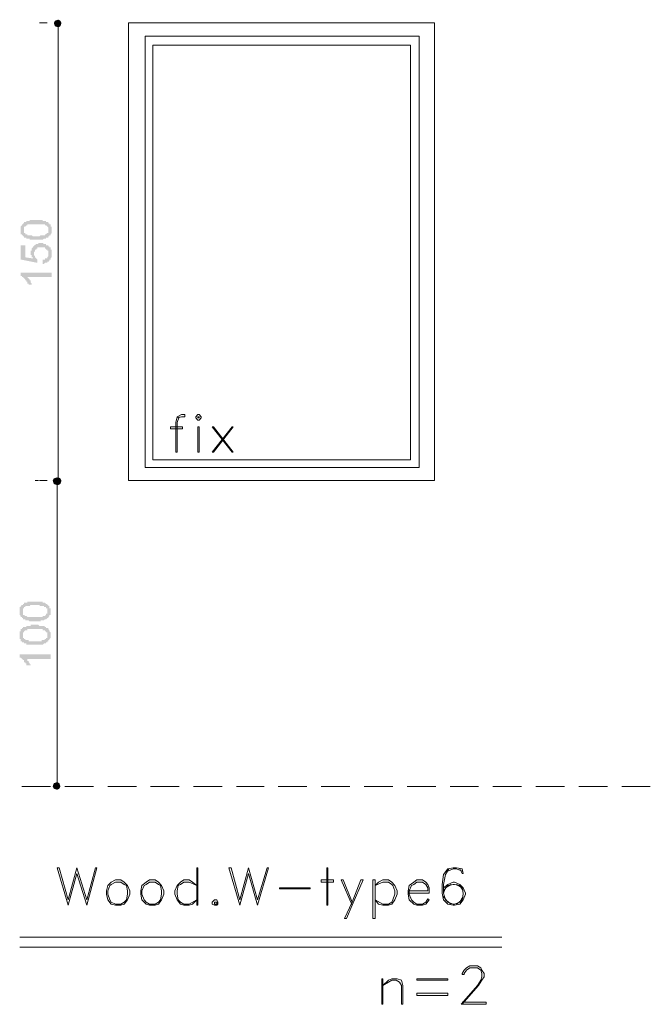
# Model space of a CAD drawing. Header units: metres. Extents: x 5.7 to 89.8, y 4 to 63.5.
# Tile 53 of 59: x 56.9 to 62.4, y 49.4 to 58.1. Entities that reach past the tile are written whole.
import ezdxf

# ---------------------------------------------------------------- set-up
doc = ezdxf.new("R2010")
doc.units = ezdxf.units.M
doc.header["$MEASUREMENT"] = 0
for name, color, linetype in [('PDF8_dim', 7, 'Continuous'), ('PDF8_khatchin', 7, 'Continuous'), ('PDF8_textt', 7, 'Continuous'), ('PDF8_WIN', 7, 'Continuous')]:
    doc.layers.add(name, color=color, linetype=linetype)

msp = doc.modelspace()

# ---------------------------------------------------------------- hatches: boundary and pattern name
at = {"layer": 'PDF8_dim', "transparency": 33554559}
h = msp.add_hatch(color=256, dxfattribs=at)
h.paths.add_polyline_path([(57.0681, 56.1274), (57.0681, 56.1274), (57.0584, 56.1274), (57.0584, 56.1274), (57.0488, 56.1274), (57.0488, 56.1274), (57.0392, 56.1274), (57.0392, 56.1274), (57.0295, 56.1274), (57.0295, 56.1274), (57.0295, 56.1274), (57.0199, 56.1274), (57.0199, 56.1274), (57.0199, 56.1274), (57.0103, 56.1274), (57.0103, 56.1274), (57.0103, 56.1371), (57.0007, 56.1371), (57.0007, 56.1371), (57.0007, 56.1371), (56.991, 56.1371), (56.991, 56.1371), (56.991, 56.1371), (56.9814, 56.1371), (56.9814, 56.1371), (56.9814, 56.1467), (56.9718, 56.1467), (56.9718, 56.1467), (56.9718, 56.1467), (56.9621, 56.1467), (56.9621, 56.1563), (56.9621, 56.1563), (56.9525, 56.1563), (56.9525, 56.1563), (56.9525, 56.1659), (56.9525, 56.1659), (56.9429, 56.1659), (56.9429, 56.1659), (56.9429, 56.1756), (56.9429, 56.1756), (56.9429, 56.1756), (56.9332, 56.1756), (56.9332, 56.1852), (56.9332, 56.1852), (56.9332, 56.1948), (56.9332, 56.1948), (56.9332, 56.1948), (56.9332, 56.2045), (56.9332, 56.2045), (56.9332, 56.2045), (56.9332, 56.2141), (56.9332, 56.2141), (56.9332, 56.2141), (56.9332, 56.2237), (56.9332, 56.2237), (56.9332, 56.2334), (56.9332, 56.2334), (56.9332, 56.2334), (56.9332, 56.243), (56.9332, 56.243), (56.9332, 56.243), (56.9429, 56.2526), (56.9429, 56.2526), (56.9429, 56.2526), (56.9429, 56.2623), (56.9429, 56.2623), (56.9525, 56.2623), (56.9525, 56.2623), (56.9525, 56.2719), (56.9525, 56.2719), (56.9621, 56.2719), (56.9621, 56.2719), (56.9621, 56.2815), (56.9718, 56.2815), (56.9718, 56.2815), (56.9718, 56.2815), (56.9814, 56.2815), (56.9814, 56.2815), (56.9814, 56.2912), (56.991, 56.2912), (56.991, 56.2912), (56.991, 56.2912), (57.0007, 56.2912), (57.0007, 56.2912), (57.0007, 56.2912), (57.0103, 56.2912), (57.0103, 56.2912), (57.0103, 56.3008), (57.0199, 56.3008), (57.0199, 56.3008), (57.0199, 56.3008), (57.0295, 56.3008), (57.0295, 56.3008), (57.0295, 56.3008), (57.0392, 56.3008), (57.0392, 56.3008), (57.0488, 56.3008), (57.0488, 56.3008), (57.0584, 56.3008), (57.0584, 56.3008), (57.0681, 56.3008), (57.0681, 56.3008), (57.0681, 56.3008), (57.0681, 56.3008), (57.0777, 56.3008), (57.0777, 56.3008), (57.0873, 56.3008), (57.0873, 56.3008), (57.097, 56.3008), (57.097, 56.3008), (57.1066, 56.3008), (57.1066, 56.3008), (57.1066, 56.3008), (57.1162, 56.3008), (57.1162, 56.3008), (57.1162, 56.3008), (57.1259, 56.3008), (57.1259, 56.2912), (57.1259, 56.2912), (57.1355, 56.2912), (57.1355, 56.2912), (57.1355, 56.2912), (57.1451, 56.2912), (57.1451, 56.2912), (57.1451, 56.2912), (57.1548, 56.2912), (57.1548, 56.2912), (57.1548, 56.2815), (57.1644, 56.2815), (57.1644, 56.2815), (57.1644, 56.2815), (57.174, 56.2815), (57.174, 56.2719), (57.174, 56.2719), (57.1836, 56.2719), (57.1836, 56.2719), (57.1836, 56.2623), (57.1836, 56.2623), (57.1933, 56.2623), (57.1933, 56.2623), (57.1933, 56.2526), (57.1933, 56.2526), (57.1933, 56.2526), (57.1933, 56.243), (57.2029, 56.243), (57.2029, 56.243), (57.2029, 56.2334), (57.2029, 56.2334), (57.2029, 56.2334), (57.2029, 56.2237), (57.2029, 56.2237), (57.2029, 56.2141), (57.2029, 56.2141), (57.2029, 56.2141), (57.2029, 56.2141), (57.2029, 56.2045), (57.2029, 56.2045), (57.2029, 56.1948), (57.2029, 56.1948), (57.2029, 56.1948), (57.2029, 56.1852), (57.2029, 56.1852), (57.2029, 56.1852), (57.1933, 56.1756), (57.1933, 56.1756), (57.1933, 56.1756), (57.1933, 56.1659), (57.1933, 56.1659), (57.1836, 56.1659), (57.1836, 56.1563), (57.1836, 56.1563), (57.1836, 56.1563), (57.174, 56.1563), (57.174, 56.1563), (57.174, 56.1467), (57.174, 56.1467), (57.174, 56.1467), (57.1644, 56.1467), (57.1644, 56.1467), (57.1644, 56.1467), (57.1548, 56.1467), (57.1548, 56.1371), (57.1548, 56.1371), (57.1548, 56.1371), (57.1451, 56.1371), (57.1451, 56.1371), (57.1451, 56.1371), (57.1355, 56.1371), (57.1355, 56.1371), (57.1355, 56.1371), (57.1259, 56.1274), (57.1259, 56.1274), (57.1162, 56.1274), (57.1162, 56.1274), (57.1162, 56.1274), (57.1066, 56.1274), (57.1066, 56.1274), (57.097, 56.1274), (57.097, 56.1274), (57.0873, 56.1274), (57.0873, 56.1274), (57.0777, 56.1274), (57.0777, 56.1274), (57.0681, 56.1274), (57.0681, 56.1274)], flags=0)
h.paths.add_polyline_path([(57.0681, 56.1563), (57.0777, 56.1563), (57.0777, 56.1563), (57.0873, 56.1563), (57.0873, 56.1563), (57.097, 56.1563), (57.097, 56.1563), (57.1066, 56.1659), (57.1066, 56.1659), (57.1066, 56.1659), (57.1162, 56.1659), (57.1162, 56.1659), (57.1259, 56.1659), (57.1259, 56.1659), (57.1259, 56.1659), (57.1355, 56.1659), (57.1355, 56.1659), (57.1355, 56.1659), (57.1451, 56.1659), (57.1451, 56.1659), (57.1451, 56.1659), (57.1451, 56.1756), (57.1548, 56.1756), (57.1548, 56.1756), (57.1548, 56.1756), (57.1548, 56.1756), (57.1548, 56.1756), (57.1644, 56.1852), (57.1644, 56.1852), (57.1644, 56.1852), (57.174, 56.1852), (57.174, 56.1948), (57.174, 56.1948), (57.174, 56.1948), (57.174, 56.2045), (57.174, 56.2045), (57.174, 56.2045), (57.174, 56.2141), (57.174, 56.2141), (57.174, 56.2141), (57.174, 56.2237), (57.174, 56.2237), (57.174, 56.2237), (57.174, 56.2334), (57.174, 56.2334), (57.174, 56.2334), (57.1644, 56.243), (57.1644, 56.243), (57.1644, 56.243), (57.1644, 56.243), (57.1548, 56.2526), (57.1548, 56.2526), (57.1548, 56.2526), (57.1548, 56.2526), (57.1451, 56.2526), (57.1451, 56.2526), (57.1451, 56.2526), (57.1451, 56.2623), (57.1355, 56.2623), (57.1355, 56.2623), (57.1355, 56.2623), (57.1259, 56.2623), (57.1259, 56.2623), (57.1259, 56.2623), (57.1162, 56.2623), (57.1162, 56.2623), (57.1162, 56.2623), (57.1066, 56.2623), (57.1066, 56.2623), (57.097, 56.2623), (57.097, 56.2623), (57.0873, 56.2623), (57.0873, 56.2623), (57.0777, 56.2623), (57.0777, 56.2623), (57.0681, 56.2623), (57.0681, 56.2623), (57.0584, 56.2623), (57.0584, 56.2623), (57.0488, 56.2623), (57.0488, 56.2623), (57.0392, 56.2623), (57.0392, 56.2623), (57.0295, 56.2623), (57.0295, 56.2623), (57.0295, 56.2623), (57.0199, 56.2623), (57.0199, 56.2623), (57.0103, 56.2623), (57.0103, 56.2623), (57.0103, 56.2623), (57.0007, 56.2623), (57.0007, 56.2623), (57.0007, 56.2623), (56.991, 56.2623), (56.991, 56.2623), (56.991, 56.2526), (56.991, 56.2526), (56.9814, 56.2526), (56.9814, 56.2526), (56.9814, 56.2526), (56.9814, 56.2526), (56.9814, 56.2526), (56.9718, 56.243), (56.9718, 56.243), (56.9718, 56.243), (56.9621, 56.243), (56.9621, 56.2334), (56.9621, 56.2334), (56.9621, 56.2334), (56.9621, 56.2237), (56.9621, 56.2237), (56.9621, 56.2237), (56.9621, 56.2141), (56.9621, 56.2141), (56.9621, 56.2141), (56.9621, 56.2045), (56.9621, 56.2045), (56.9621, 56.1948), (56.9621, 56.1948), (56.9621, 56.1948), (56.9621, 56.1852), (56.9718, 56.1852), (56.9718, 56.1852), (56.9718, 56.1852), (56.9718, 56.1756), (56.9814, 56.1756), (56.9814, 56.1756), (56.9814, 56.1756), (56.9814, 56.1756), (56.991, 56.1756), (56.991, 56.1756), (56.991, 56.1659), (56.991, 56.1659), (57.0007, 56.1659), (57.0007, 56.1659), (57.0007, 56.1659), (57.0103, 56.1659), (57.0103, 56.1659), (57.0103, 56.1659), (57.0199, 56.1659), (57.0199, 56.1659), (57.0295, 56.1659), (57.0295, 56.1659), (57.0295, 56.1659), (57.0392, 56.1563), (57.0392, 56.1563), (57.0488, 56.1563), (57.0488, 56.1563), (57.0584, 56.1563), (57.0584, 56.1563), (57.0681, 56.1563), (57.0681, 56.1563)], flags=0)
for points in [[(57.1259, 55.9155), (57.1259, 55.9541), (57.1355, 55.9541), (57.1355, 55.9541), (57.1355, 55.9541), (57.1451, 55.9541), (57.1451, 55.9541), (57.1451, 55.9637), (57.1548, 55.9637), (57.1548, 55.9637), (57.1548, 55.9637), (57.1644, 55.9637), (57.1644, 55.9733), (57.1644, 55.9733), (57.1644, 55.9733), (57.1644, 55.9733), (57.174, 55.983), (57.174, 55.983), (57.174, 55.983), (57.174, 55.9926), (57.174, 55.9926), (57.174, 55.9926), (57.174, 56.0022), (57.174, 56.0022), (57.174, 56.0022), (57.174, 56.0118), (57.174, 56.0118), (57.174, 56.0118), (57.174, 56.0215), (57.174, 56.0215), (57.174, 56.0215), (57.174, 56.0311), (57.174, 56.0311), (57.1644, 56.0311), (57.1644, 56.0407), (57.1644, 56.0407), (57.1644, 56.0407), (57.1548, 56.0407), (57.1548, 56.0504), (57.1548, 56.0504), (57.1548, 56.0504), (57.1451, 56.0504), (57.1451, 56.0504), (57.1451, 56.06), (57.1355, 56.06), (57.1355, 56.06), (57.1355, 56.06), (57.1259, 56.06), (57.1259, 56.06), (57.1162, 56.06), (57.1162, 56.06), (57.1162, 56.06), (57.1162, 56.06), (57.1066, 56.06), (57.1066, 56.06), (57.097, 56.06), (57.097, 56.06), (57.097, 56.06), (57.0873, 56.06), (57.0873, 56.06), (57.0777, 56.06), (57.0777, 56.0504), (57.0777, 56.0504), (57.0777, 56.0504), (57.0681, 56.0504), (57.0681, 56.0504), (57.0681, 56.0407), (57.0681, 56.0407), (57.0584, 56.0407), (57.0584, 56.0407), (57.0584, 56.0311), (57.0584, 56.0311), (57.0584, 56.0311), (57.0584, 56.0215), (57.0584, 56.0215), (57.0488, 56.0215), (57.0488, 56.0118), (57.0488, 56.0118), (57.0488, 56.0022), (57.0488, 56.0022), (57.0488, 56.0022), (57.0488, 55.9926), (57.0488, 55.9926), (57.0488, 55.9926), (57.0584, 55.983), (57.0584, 55.983), (57.0584, 55.983), (57.0584, 55.9733), (57.0584, 55.9733), (57.0584, 55.9733), (57.0584, 55.9733), (57.0681, 55.9637), (57.0681, 55.9637), (57.0681, 55.9637), (57.0777, 55.9541), (57.0777, 55.9541), (57.0777, 55.9541), (57.0777, 55.9252), (56.9332, 55.9541), (56.9332, 56.0793), (56.9718, 56.0793), (56.9718, 55.9733), (57.0392, 55.9637), (57.0392, 55.9637), (57.0392, 55.9733), (57.0295, 55.9733), (57.0295, 55.9733), (57.0295, 55.983), (57.0295, 55.983), (57.0295, 55.983), (57.0295, 55.9926), (57.0295, 55.9926), (57.0199, 55.9926), (57.0199, 56.0022), (57.0199, 56.0022), (57.0199, 56.0022), (57.0199, 56.0118), (57.0199, 56.0118), (57.0199, 56.0215), (57.0199, 56.0215), (57.0199, 56.0215), (57.0199, 56.0311), (57.0199, 56.0311), (57.0295, 56.0311), (57.0295, 56.0407), (57.0295, 56.0407), (57.0295, 56.0407), (57.0295, 56.0504), (57.0295, 56.0504), (57.0295, 56.0504), (57.0392, 56.06), (57.0392, 56.06), (57.0392, 56.06), (57.0392, 56.0696), (57.0488, 56.0696), (57.0488, 56.0696), (57.0488, 56.0696), (57.0488, 56.0793), (57.0584, 56.0793), (57.0584, 56.0793), (57.0584, 56.0793), (57.0681, 56.0889), (57.0681, 56.0889), (57.0681, 56.0889), (57.0777, 56.0889), (57.0777, 56.0889), (57.0777, 56.0889), (57.0873, 56.0889), (57.0873, 56.0889), (57.0873, 56.0985), (57.097, 56.0985), (57.097, 56.0985), (57.1066, 56.0985), (57.1066, 56.0985), (57.1066, 56.0985), (57.1162, 56.0985), (57.1162, 56.0985), (57.1162, 56.0985), (57.1259, 56.0985), (57.1259, 56.0985), (57.1355, 56.0889), (57.1355, 56.0889), (57.1355, 56.0889), (57.1451, 56.0889), (57.1451, 56.0889), (57.1451, 56.0889), (57.1548, 56.0889), (57.1548, 56.0889), (57.1548, 56.0793), (57.1644, 56.0793), (57.1644, 56.0793), (57.1644, 56.0793), (57.174, 56.0793), (57.174, 56.0793), (57.174, 56.0696), (57.174, 56.0696), (57.1836, 56.0696), (57.1836, 56.0696), (57.1836, 56.06), (57.1836, 56.06), (57.1933, 56.06), (57.1933, 56.0504), (57.1933, 56.0504), (57.1933, 56.0504), (57.1933, 56.0407), (57.1933, 56.0407), (57.2029, 56.0407), (57.2029, 56.0311), (57.2029, 56.0311), (57.2029, 56.0311), (57.2029, 56.0215), (57.2029, 56.0215), (57.2029, 56.0215), (57.2029, 56.0118), (57.2029, 56.0118), (57.2029, 56.0022), (57.2029, 56.0022), (57.2029, 56.0022), (57.2029, 55.9926), (57.2029, 55.9926), (57.2029, 55.9926), (57.2029, 55.983), (57.2029, 55.983), (57.2029, 55.9733), (57.2029, 55.9733), (57.2029, 55.9733), (57.1933, 55.9637), (57.1933, 55.9637), (57.1933, 55.9637), (57.1933, 55.9541), (57.1933, 55.9541), (57.1933, 55.9541), (57.1836, 55.9541), (57.1836, 55.9444), (57.1836, 55.9444), (57.1836, 55.9444), (57.1836, 55.9444), (57.174, 55.9348), (57.174, 55.9348), (57.174, 55.9348), (57.1644, 55.9348), (57.1644, 55.9252), (57.1644, 55.9252), (57.1548, 55.9252), (57.1548, 55.9252), (57.1548, 55.9252), (57.1451, 55.9252), (57.1451, 55.9252), (57.1451, 55.9252), (57.1355, 55.9155), (57.1355, 55.9155), (57.1259, 55.9155)], [(57.2029, 55.8385), (57.2029, 55.8), (56.991, 55.8), (56.991, 55.8), (56.991, 55.8), (57.0007, 55.7903), (57.0007, 55.7903), (57.0007, 55.7903), (57.0007, 55.7903), (57.0103, 55.7807), (57.0103, 55.7807), (57.0103, 55.7711), (57.0103, 55.7711), (57.0103, 55.7711), (57.0199, 55.7711), (57.0199, 55.7614), (57.0199, 55.7614), (57.0199, 55.7518), (57.0199, 55.7518), (57.0199, 55.7518), (57.0295, 55.7422), (57.0295, 55.7422), (57.0295, 55.7422), (57.0295, 55.7325), (57.0295, 55.7325), (57.0007, 55.7325), (57.0007, 55.7422), (56.991, 55.7422), (56.991, 55.7422), (56.991, 55.7518), (56.991, 55.7518), (56.991, 55.7614), (56.9814, 55.7614), (56.9814, 55.7614), (56.9814, 55.7614), (56.9814, 55.7711), (56.9814, 55.7711), (56.9718, 55.7711), (56.9718, 55.7807), (56.9718, 55.7807), (56.9718, 55.7807), (56.9718, 55.7807), (56.9621, 55.7903), (56.9621, 55.7903), (56.9621, 55.7903), (56.9525, 55.8), (56.9525, 55.8), (56.9525, 55.8), (56.9429, 55.8), (56.9429, 55.8096), (56.9429, 55.8096), (56.9429, 55.8096), (56.9332, 55.8096), (56.9332, 55.8096), (56.9332, 55.8096), (56.9332, 55.8385)], [(57.1933, 52.4965), (57.1933, 52.4579), (56.9814, 52.4579), (56.9814, 52.4579), (56.9814, 52.4579), (56.991, 52.4579), (56.991, 52.4483), (56.991, 52.4483), (56.991, 52.4483), (56.991, 52.4387), (57.0007, 52.4387), (57.0007, 52.4387), (57.0007, 52.429), (57.0007, 52.429), (57.0007, 52.429), (57.0103, 52.4194), (57.0103, 52.4194), (57.0103, 52.4194), (57.0103, 52.4098), (57.0103, 52.4098), (57.0199, 52.4098), (57.0199, 52.4001), (57.0199, 52.4001), (57.0199, 52.4001), (57.0199, 52.4001), (56.991, 52.4001), (56.9814, 52.4001), (56.9814, 52.4001), (56.9814, 52.4098), (56.9814, 52.4098), (56.9814, 52.4098), (56.9814, 52.4194), (56.9718, 52.4194), (56.9718, 52.4194), (56.9718, 52.429), (56.9718, 52.429), (56.9621, 52.429), (56.9621, 52.4387), (56.9621, 52.4387), (56.9621, 52.4387), (56.9621, 52.4483), (56.9525, 52.4483), (56.9525, 52.4483), (56.9525, 52.4483), (56.9429, 52.4579), (56.9429, 52.4579), (56.9429, 52.4579), (56.9429, 52.4579), (56.9332, 52.4676), (56.9332, 52.4676), (56.9332, 52.4676), (56.9236, 52.4676), (56.9236, 52.4676), (56.9236, 52.4772), (56.9236, 52.4772), (56.9236, 52.4965)]]:
    msp.add_hatch(color=256, dxfattribs=at).paths.add_polyline_path(points)
h = msp.add_hatch(color=256, dxfattribs=at)
h.paths.add_polyline_path([(57.0584, 52.7854), (57.0488, 52.7854), (57.0488, 52.7854), (57.0392, 52.7854), (57.0392, 52.7854), (57.0392, 52.7854), (57.0295, 52.7854), (57.0295, 52.7854), (57.0199, 52.7854), (57.0199, 52.7854), (57.0199, 52.7854), (57.0103, 52.7854), (57.0103, 52.7854), (57.0007, 52.795), (57.0007, 52.795), (57.0007, 52.795), (56.991, 52.795), (56.991, 52.795), (56.991, 52.795), (56.9814, 52.795), (56.9814, 52.795), (56.9814, 52.795), (56.9814, 52.795), (56.9718, 52.795), (56.9718, 52.8047), (56.9621, 52.8047), (56.9621, 52.8047), (56.9621, 52.8047), (56.9525, 52.8047), (56.9525, 52.8143), (56.9525, 52.8143), (56.9429, 52.8143), (56.9429, 52.8143), (56.9429, 52.8143), (56.9429, 52.8239), (56.9332, 52.8239), (56.9332, 52.8239), (56.9332, 52.8239), (56.9332, 52.8336), (56.9332, 52.8336), (56.9332, 52.8336), (56.9236, 52.8432), (56.9236, 52.8432), (56.9236, 52.8432), (56.9236, 52.8528), (56.9236, 52.8528), (56.9236, 52.8624), (56.9236, 52.8624), (56.9236, 52.8624), (56.9236, 52.8721), (56.9236, 52.8721), (56.9236, 52.8721), (56.9236, 52.8817), (56.9236, 52.8817), (56.9236, 52.8817), (56.9236, 52.8913), (56.9236, 52.8913), (56.9236, 52.901), (56.9236, 52.901), (56.9236, 52.901), (56.9236, 52.9106), (56.9332, 52.9106), (56.9332, 52.9106), (56.9332, 52.9106), (56.9332, 52.9202), (56.9332, 52.9202), (56.9332, 52.9202), (56.9429, 52.9299), (56.9429, 52.9299), (56.9429, 52.9299), (56.9525, 52.9299), (56.9525, 52.9395), (56.9525, 52.9395), (56.9525, 52.9395), (56.9621, 52.9395), (56.9621, 52.9395), (56.9621, 52.9491), (56.9718, 52.9491), (56.9718, 52.9491), (56.9814, 52.9491), (56.9814, 52.9491), (56.9814, 52.9491), (56.991, 52.9491), (56.991, 52.9588), (56.991, 52.9588), (57.0007, 52.9588), (57.0007, 52.9588), (57.0007, 52.9588), (57.0103, 52.9588), (57.0103, 52.9588), (57.0103, 52.9588), (57.0199, 52.9588), (57.0199, 52.9588), (57.0199, 52.9588), (57.0295, 52.9588), (57.0295, 52.9588), (57.0392, 52.9588), (57.0392, 52.9588), (57.0392, 52.9588), (57.0488, 52.9588), (57.0488, 52.9588), (57.0584, 52.9588), (57.0584, 52.9588), (57.0584, 52.9588), (57.0681, 52.9588), (57.0681, 52.9588), (57.0777, 52.9588), (57.0777, 52.9588), (57.0873, 52.9588), (57.0873, 52.9588), (57.0873, 52.9588), (57.097, 52.9588), (57.097, 52.9588), (57.1066, 52.9588), (57.1066, 52.9588), (57.1066, 52.9588), (57.1162, 52.9588), (57.1162, 52.9588), (57.1162, 52.9588), (57.1259, 52.9588), (57.1259, 52.9491), (57.1259, 52.9491), (57.1355, 52.9491), (57.1355, 52.9491), (57.1355, 52.9491), (57.1451, 52.9491), (57.1451, 52.9491), (57.1451, 52.9491), (57.1548, 52.9395), (57.1548, 52.9395), (57.1548, 52.9395), (57.1644, 52.9395), (57.1644, 52.9395), (57.1644, 52.9299), (57.174, 52.9299), (57.174, 52.9299), (57.174, 52.9299), (57.174, 52.9202), (57.174, 52.9202), (57.1836, 52.9202), (57.1836, 52.9202), (57.1836, 52.9106), (57.1836, 52.9106), (57.1836, 52.9106), (57.1836, 52.901), (57.1933, 52.901), (57.1933, 52.901), (57.1933, 52.8913), (57.1933, 52.8913), (57.1933, 52.8817), (57.1933, 52.8817), (57.1933, 52.8817), (57.1933, 52.8721), (57.1933, 52.8721), (57.1933, 52.8721), (57.1933, 52.8624), (57.1933, 52.8624), (57.1933, 52.8624), (57.1933, 52.8528), (57.1933, 52.8528), (57.1933, 52.8432), (57.1933, 52.8432), (57.1836, 52.8432), (57.1836, 52.8336), (57.1836, 52.8336), (57.1836, 52.8336), (57.1836, 52.8336), (57.174, 52.8239), (57.174, 52.8239), (57.174, 52.8239), (57.174, 52.8143), (57.1644, 52.8143), (57.1644, 52.8143), (57.1644, 52.8143), (57.1644, 52.8143), (57.1644, 52.8143), (57.1548, 52.8047), (57.1548, 52.8047), (57.1548, 52.8047), (57.1548, 52.8047), (57.1451, 52.8047), (57.1451, 52.8047), (57.1451, 52.8047), (57.1355, 52.795), (57.1355, 52.795), (57.1355, 52.795), (57.1259, 52.795), (57.1259, 52.795), (57.1259, 52.795), (57.1162, 52.795), (57.1162, 52.795), (57.1162, 52.795), (57.1066, 52.795), (57.1066, 52.7854), (57.097, 52.7854), (57.097, 52.7854), (57.097, 52.7854), (57.0873, 52.7854), (57.0873, 52.7854), (57.0777, 52.7854), (57.0777, 52.7854), (57.0681, 52.7854), (57.0681, 52.7854), (57.0584, 52.7854), (57.0584, 52.7854)], flags=0)
h.paths.add_polyline_path([(57.0584, 52.8239), (57.0584, 52.8239), (57.0681, 52.8239), (57.0681, 52.8239), (57.0777, 52.8239), (57.0777, 52.8239), (57.0873, 52.8239), (57.0873, 52.8239), (57.097, 52.8239), (57.097, 52.8239), (57.1066, 52.8239), (57.1066, 52.8239), (57.1162, 52.8239), (57.1162, 52.8239), (57.1162, 52.8239), (57.1259, 52.8239), (57.1259, 52.8239), (57.1259, 52.8239), (57.1259, 52.8336), (57.1355, 52.8336), (57.1355, 52.8336), (57.1355, 52.8336), (57.1355, 52.8336), (57.1451, 52.8336), (57.1451, 52.8336), (57.1451, 52.8336), (57.1451, 52.8336), (57.1548, 52.8432), (57.1548, 52.8432), (57.1548, 52.8432), (57.1548, 52.8528), (57.1644, 52.8528), (57.1644, 52.8528), (57.1644, 52.8624), (57.1644, 52.8624), (57.1644, 52.8624), (57.1644, 52.8721), (57.1644, 52.8721), (57.1644, 52.8721), (57.1644, 52.8817), (57.1644, 52.8817), (57.1644, 52.8817), (57.1644, 52.8913), (57.1644, 52.8913), (57.1644, 52.8913), (57.1644, 52.901), (57.1548, 52.901), (57.1548, 52.901), (57.1548, 52.901), (57.1548, 52.9106), (57.1451, 52.9106), (57.1451, 52.9106), (57.1451, 52.9106), (57.1451, 52.9106), (57.1355, 52.9106), (57.1355, 52.9202), (57.1355, 52.9202), (57.1355, 52.9202), (57.1259, 52.9202), (57.1259, 52.9202), (57.1259, 52.9202), (57.1162, 52.9202), (57.1162, 52.9202), (57.1162, 52.9202), (57.1066, 52.9202), (57.1066, 52.9202), (57.097, 52.9202), (57.097, 52.9299), (57.097, 52.9299), (57.0873, 52.9299), (57.0873, 52.9299), (57.0777, 52.9299), (57.0777, 52.9299), (57.0681, 52.9299), (57.0681, 52.9299), (57.0584, 52.9299), (57.0584, 52.9299), (57.0488, 52.9299), (57.0488, 52.9299), (57.0392, 52.9299), (57.0392, 52.9299), (57.0295, 52.9299), (57.0295, 52.9299), (57.0199, 52.9299), (57.0199, 52.9299), (57.0103, 52.9202), (57.0103, 52.9202), (57.0103, 52.9202), (57.0007, 52.9202), (57.0007, 52.9202), (57.0007, 52.9202), (56.991, 52.9202), (56.991, 52.9202), (56.991, 52.9202), (56.9814, 52.9202), (56.9814, 52.9202), (56.9814, 52.9202), (56.9718, 52.9202), (56.9718, 52.9106), (56.9718, 52.9106), (56.9718, 52.9106), (56.9718, 52.9106), (56.9621, 52.9106), (56.9621, 52.9106), (56.9621, 52.901), (56.9621, 52.901), (56.9525, 52.901), (56.9525, 52.8913), (56.9525, 52.8913), (56.9525, 52.8913), (56.9525, 52.8817), (56.9525, 52.8817), (56.9525, 52.8817), (56.9525, 52.8721), (56.9525, 52.8721), (56.9525, 52.8721), (56.9525, 52.8624), (56.9525, 52.8624), (56.9525, 52.8624), (56.9525, 52.8528), (56.9525, 52.8528), (56.9525, 52.8528), (56.9525, 52.8432), (56.9621, 52.8432), (56.9621, 52.8432), (56.9621, 52.8432), (56.9718, 52.8336), (56.9718, 52.8336), (56.9718, 52.8336), (56.9718, 52.8336), (56.9718, 52.8336), (56.9814, 52.8336), (56.9814, 52.8336), (56.9814, 52.8336), (56.991, 52.8239), (56.991, 52.8239), (56.991, 52.8239), (57.0007, 52.8239), (57.0007, 52.8239), (57.0007, 52.8239), (57.0103, 52.8239), (57.0103, 52.8239), (57.0103, 52.8239), (57.0199, 52.8239), (57.0199, 52.8239), (57.0295, 52.8239), (57.0295, 52.8239), (57.0392, 52.8239), (57.0392, 52.8239), (57.0488, 52.8239), (57.0488, 52.8239), (57.0584, 52.8239), (57.0584, 52.8239)], flags=0)
h = msp.add_hatch(color=256, dxfattribs=at)
h.paths.add_polyline_path([(57.0584, 52.5831), (57.0488, 52.5831), (57.0488, 52.5831), (57.0392, 52.5831), (57.0392, 52.5831), (57.0392, 52.5831), (57.0295, 52.5831), (57.0295, 52.5831), (57.0199, 52.5831), (57.0199, 52.5831), (57.0199, 52.5831), (57.0103, 52.5831), (57.0103, 52.5831), (57.0007, 52.5831), (57.0007, 52.5831), (57.0007, 52.5831), (56.991, 52.5831), (56.991, 52.5831), (56.991, 52.5831), (56.9814, 52.5831), (56.9814, 52.5928), (56.9814, 52.5928), (56.9814, 52.5928), (56.9718, 52.5928), (56.9718, 52.5928), (56.9621, 52.5928), (56.9621, 52.5928), (56.9621, 52.6024), (56.9525, 52.6024), (56.9525, 52.6024), (56.9525, 52.6024), (56.9429, 52.6024), (56.9429, 52.612), (56.9429, 52.612), (56.9429, 52.612), (56.9332, 52.612), (56.9332, 52.6217), (56.9332, 52.6217), (56.9332, 52.6217), (56.9332, 52.6217), (56.9332, 52.6313), (56.9236, 52.6313), (56.9236, 52.6313), (56.9236, 52.6409), (56.9236, 52.6409), (56.9236, 52.6506), (56.9236, 52.6506), (56.9236, 52.6506), (56.9236, 52.6602), (56.9236, 52.6602), (56.9236, 52.6698), (56.9236, 52.6698), (56.9236, 52.6698), (56.9236, 52.6698), (56.9236, 52.6795), (56.9236, 52.6795), (56.9236, 52.6891), (56.9236, 52.6891), (56.9236, 52.6891), (56.9236, 52.6987), (56.9236, 52.6987), (56.9332, 52.6987), (56.9332, 52.7083), (56.9332, 52.7083), (56.9332, 52.7083), (56.9332, 52.7083), (56.9332, 52.718), (56.9429, 52.718), (56.9429, 52.718), (56.9429, 52.7276), (56.9525, 52.7276), (56.9525, 52.7276), (56.9525, 52.7276), (56.9525, 52.7372), (56.9621, 52.7372), (56.9621, 52.7372), (56.9621, 52.7372), (56.9718, 52.7372), (56.9718, 52.7372), (56.9814, 52.7372), (56.9814, 52.7469), (56.9814, 52.7469), (56.991, 52.7469), (56.991, 52.7469), (56.991, 52.7469), (57.0007, 52.7469), (57.0007, 52.7469), (57.0007, 52.7469), (57.0103, 52.7469), (57.0103, 52.7469), (57.0103, 52.7469), (57.0199, 52.7469), (57.0199, 52.7469), (57.0199, 52.7565), (57.0295, 52.7565), (57.0295, 52.7565), (57.0392, 52.7565), (57.0392, 52.7565), (57.0392, 52.7565), (57.0488, 52.7565), (57.0488, 52.7565), (57.0584, 52.7565), (57.0584, 52.7565), (57.0584, 52.7565), (57.0681, 52.7565), (57.0681, 52.7565), (57.0777, 52.7565), (57.0777, 52.7565), (57.0873, 52.7565), (57.0873, 52.7565), (57.0873, 52.7565), (57.097, 52.7469), (57.097, 52.7469), (57.1066, 52.7469), (57.1066, 52.7469), (57.1066, 52.7469), (57.1162, 52.7469), (57.1162, 52.7469), (57.1162, 52.7469), (57.1259, 52.7469), (57.1259, 52.7469), (57.1259, 52.7469), (57.1355, 52.7469), (57.1355, 52.7469), (57.1355, 52.7469), (57.1451, 52.7372), (57.1451, 52.7372), (57.1451, 52.7372), (57.1548, 52.7372), (57.1548, 52.7372), (57.1548, 52.7276), (57.1644, 52.7276), (57.1644, 52.7276), (57.1644, 52.7276), (57.174, 52.7276), (57.174, 52.718), (57.174, 52.718), (57.174, 52.718), (57.174, 52.718), (57.1836, 52.7083), (57.1836, 52.7083), (57.1836, 52.7083), (57.1836, 52.6987), (57.1836, 52.6987), (57.1836, 52.6987), (57.1933, 52.6891), (57.1933, 52.6891), (57.1933, 52.6891), (57.1933, 52.6795), (57.1933, 52.6795), (57.1933, 52.6795), (57.1933, 52.6698), (57.1933, 52.6698), (57.1933, 52.6698), (57.1933, 52.6602), (57.1933, 52.6602), (57.1933, 52.6506), (57.1933, 52.6506), (57.1933, 52.6506), (57.1933, 52.6409), (57.1933, 52.6409), (57.1933, 52.6409), (57.1836, 52.6313), (57.1836, 52.6313), (57.1836, 52.6313), (57.1836, 52.6217), (57.1836, 52.6217), (57.174, 52.6217), (57.174, 52.612), (57.174, 52.612), (57.174, 52.612), (57.1644, 52.612), (57.1644, 52.6024), (57.1644, 52.6024), (57.1644, 52.6024), (57.1644, 52.6024), (57.1548, 52.6024), (57.1548, 52.6024), (57.1548, 52.5928), (57.1548, 52.5928), (57.1451, 52.5928), (57.1451, 52.5928), (57.1451, 52.5928), (57.1355, 52.5928), (57.1355, 52.5928), (57.1355, 52.5928), (57.1259, 52.5831), (57.1259, 52.5831), (57.1259, 52.5831), (57.1162, 52.5831), (57.1162, 52.5831), (57.1162, 52.5831), (57.1066, 52.5831), (57.1066, 52.5831), (57.097, 52.5831), (57.097, 52.5831), (57.097, 52.5831), (57.0873, 52.5831), (57.0873, 52.5831), (57.0777, 52.5831), (57.0777, 52.5831), (57.0681, 52.5831), (57.0681, 52.5831), (57.0584, 52.5831), (57.0584, 52.5831)], flags=0)
h.paths.add_polyline_path([(57.0584, 52.612), (57.0584, 52.612), (57.0681, 52.612), (57.0681, 52.612), (57.0777, 52.612), (57.0777, 52.612), (57.0873, 52.612), (57.0873, 52.612), (57.097, 52.612), (57.097, 52.612), (57.1066, 52.612), (57.1066, 52.612), (57.1162, 52.612), (57.1162, 52.6217), (57.1162, 52.6217), (57.1259, 52.6217), (57.1259, 52.6217), (57.1259, 52.6217), (57.1259, 52.6217), (57.1355, 52.6217), (57.1355, 52.6217), (57.1355, 52.6217), (57.1355, 52.6217), (57.1451, 52.6313), (57.1451, 52.6313), (57.1451, 52.6313), (57.1451, 52.6313), (57.1548, 52.6313), (57.1548, 52.6313), (57.1548, 52.6409), (57.1548, 52.6409), (57.1644, 52.6409), (57.1644, 52.6506), (57.1644, 52.6506), (57.1644, 52.6506), (57.1644, 52.6602), (57.1644, 52.6602), (57.1644, 52.6602), (57.1644, 52.6698), (57.1644, 52.6698), (57.1644, 52.6698), (57.1644, 52.6795), (57.1644, 52.6795), (57.1644, 52.6795), (57.1644, 52.6891), (57.1644, 52.6891), (57.1548, 52.6891), (57.1548, 52.6987), (57.1548, 52.6987), (57.1548, 52.6987), (57.1451, 52.6987), (57.1451, 52.7083), (57.1451, 52.7083), (57.1451, 52.7083), (57.1355, 52.7083), (57.1355, 52.7083), (57.1355, 52.7083), (57.1355, 52.7083), (57.1259, 52.7083), (57.1259, 52.7083), (57.1259, 52.718), (57.1162, 52.718), (57.1162, 52.718), (57.1162, 52.718), (57.1066, 52.718), (57.1066, 52.718), (57.097, 52.718), (57.097, 52.718), (57.097, 52.718), (57.0873, 52.718), (57.0873, 52.718), (57.0777, 52.718), (57.0777, 52.718), (57.0681, 52.718), (57.0681, 52.718), (57.0584, 52.718), (57.0584, 52.718), (57.0488, 52.718), (57.0488, 52.718), (57.0392, 52.718), (57.0392, 52.718), (57.0295, 52.718), (57.0295, 52.718), (57.0199, 52.718), (57.0199, 52.718), (57.0103, 52.718), (57.0103, 52.718), (57.0103, 52.718), (57.0007, 52.718), (57.0007, 52.718), (57.0007, 52.718), (56.991, 52.718), (56.991, 52.7083), (56.991, 52.7083), (56.9814, 52.7083), (56.9814, 52.7083), (56.9814, 52.7083), (56.9718, 52.7083), (56.9718, 52.7083), (56.9718, 52.7083), (56.9718, 52.7083), (56.9718, 52.7083), (56.9621, 52.6987), (56.9621, 52.6987), (56.9621, 52.6987), (56.9621, 52.6891), (56.9525, 52.6891), (56.9525, 52.6891), (56.9525, 52.6891), (56.9525, 52.6795), (56.9525, 52.6795), (56.9525, 52.6795), (56.9525, 52.6698), (56.9525, 52.6698), (56.9525, 52.6698), (56.9525, 52.6602), (56.9525, 52.6602), (56.9525, 52.6506), (56.9525, 52.6506), (56.9525, 52.6506), (56.9525, 52.6409), (56.9525, 52.6409), (56.9525, 52.6409), (56.9621, 52.6409), (56.9621, 52.6313), (56.9621, 52.6313), (56.9718, 52.6313), (56.9718, 52.6313), (56.9718, 52.6313), (56.9718, 52.6217), (56.9718, 52.6217), (56.9814, 52.6217), (56.9814, 52.6217), (56.9814, 52.6217), (56.991, 52.6217), (56.991, 52.6217), (56.991, 52.6217), (57.0007, 52.6217), (57.0007, 52.6217), (57.0007, 52.612), (57.0103, 52.612), (57.0103, 52.612), (57.0103, 52.612), (57.0199, 52.612), (57.0199, 52.612), (57.0295, 52.612), (57.0295, 52.612), (57.0392, 52.612), (57.0392, 52.612), (57.0488, 52.612), (57.0488, 52.612), (57.0584, 52.612), (57.0584, 52.612)], flags=0)

# ---------------------------------------------------------------- linework, layer by layer
at = {"layer": 'PDF8_dim', "lineweight": 20}
for points in [[(57.1644, 58.0248), (57.097, 58.0248)], [(57.2607, 57.9862), (57.2607, 57.9574), (57.2607, 54.0856), (57.2607, 54.0471)], [(57.0584, 54.0182), (57.0873, 54.0182)], [(57.1644, 54.0182), (57.097, 54.0182)], [(57.2511, 53.9797), (57.2511, 53.9508), (57.2511, 51.4081), (57.2511, 51.3792)], [(57.0584, 51.3407), (57.0873, 51.3407)]]:
    msp.add_lwpolyline(points, dxfattribs=at)
at = {"layer": 'PDF8_dim', "transparency": 33554559}
for points in [[(57.2318, 58.044), (57.2607, 58.0248), (57.2222, 58.0248)], [(57.2607, 58.0248), (57.2222, 58.0248), (57.2318, 57.9959)], [(57.2607, 58.0537), (57.2318, 58.044), (57.2607, 58.0248)], [(57.2318, 57.9959), (57.2607, 57.9862), (57.2607, 58.0248)], [(57.28, 58.044), (57.2607, 58.0248), (57.2607, 58.0537)], [(57.2896, 58.0248), (57.28, 58.044), (57.2607, 58.0248)], [(57.2607, 57.9862), (57.2607, 58.0248), (57.28, 57.9959)], [(57.2607, 58.0248), (57.28, 57.9959), (57.2896, 58.0248)], [(57.2511, 54.0471), (57.2222, 54.0375), (57.2511, 54.0182)], [(57.2607, 54.0471), (57.2607, 54.0182), (57.2318, 54.0375)], [(57.2703, 54.0375), (57.2511, 54.0182), (57.2511, 54.0471)], [(57.28, 54.0375), (57.2607, 54.0471), (57.2607, 54.0182)], [(57.2222, 54.0375), (57.2511, 54.0182), (57.2125, 54.0182)], [(57.2511, 54.0182), (57.2125, 54.0182), (57.2222, 53.9893)], [(57.2607, 54.0182), (57.2318, 54.0375), (57.2222, 54.0182)], [(57.2222, 54.0182), (57.2318, 53.9893), (57.2607, 54.0182)], [(57.2222, 53.9893), (57.2511, 53.9797), (57.2511, 54.0182)], [(57.2318, 53.9893), (57.2607, 54.0182), (57.2607, 53.9797)], [(57.28, 54.0182), (57.2703, 54.0375), (57.2511, 54.0182)], [(57.2511, 53.9797), (57.2511, 54.0182), (57.2703, 53.9893)], [(57.2511, 54.0182), (57.2703, 53.9893), (57.28, 54.0182)], [(57.2607, 54.0182), (57.2896, 54.0182), (57.28, 54.0375)], [(57.2607, 53.9797), (57.28, 53.9893), (57.2607, 54.0182)], [(57.28, 53.9893), (57.2607, 54.0182), (57.2896, 54.0182)], [(57.2511, 51.3792), (57.2511, 51.3407), (57.2222, 51.3696)], [(57.2703, 51.3696), (57.2511, 51.3792), (57.2511, 51.3407)], [(57.2511, 51.3407), (57.2222, 51.3696), (57.2125, 51.3407)], [(57.2125, 51.3407), (57.2222, 51.3215), (57.2511, 51.3407)], [(57.2222, 51.3215), (57.2511, 51.3407), (57.2511, 51.3118)], [(57.2511, 51.3407), (57.28, 51.3407), (57.2703, 51.3696)], [(57.2511, 51.3118), (57.2703, 51.3215), (57.2511, 51.3407)], [(57.2703, 51.3215), (57.2511, 51.3407), (57.28, 51.3407)]]:
    msp.add_solid(points, dxfattribs=at)
at = {"layer": 'PDF8_khatchin', "lineweight": 18}
for points in [[(56.9429, 51.3407), (57.1933, 51.3407)], [(57.3185, 51.3407), (57.5689, 51.3407)], [(57.6941, 51.3407), (57.9445, 51.3407)], [(58.0697, 51.3407), (58.3201, 51.3407)], [(58.4453, 51.3407), (58.6957, 51.3407)], [(58.8209, 51.3407), (59.0617, 51.3407)], [(59.1869, 51.3407), (59.4373, 51.3407)], [(59.5626, 51.3407), (59.813, 51.3407)], [(59.9382, 51.3407), (60.1886, 51.3407)], [(60.3138, 51.3407), (60.5642, 51.3407)], [(60.6894, 51.3407), (60.9398, 51.3407)], [(61.065, 51.3407), (61.3154, 51.3407)], [(61.4406, 51.3407), (61.691, 51.3407)], [(61.8163, 51.3407), (62.0667, 51.3407)], [(62.1919, 51.3407), (62.4423, 51.3407)]]:
    msp.add_lwpolyline(points, dxfattribs=at)
at = {"layer": 'PDF8_textt', "lineweight": 20}
for points in [[(58.3009, 54.5672), (58.3394, 54.5768), (58.3683, 54.5768), (58.3683, 54.5961), (58.3394, 54.5961), (58.3009, 54.5768), (58.2912, 54.5286), (58.2912, 54.2686), (58.3009, 54.2686), (58.3009, 54.5286), (58.3201, 54.5768)], [(60.7761, 50.6184), (60.7953, 50.5799), (60.805, 50.5799), (60.7953, 50.6184), (60.7472, 50.628), (60.7183, 50.628), (60.6701, 50.6184), (60.6316, 50.5702), (60.622, 50.4835), (60.622, 50.4065), (60.6316, 50.3487), (60.6701, 50.3102), (60.7183, 50.3005), (60.7279, 50.3005), (60.7761, 50.3102), (60.805, 50.3487), (60.8242, 50.3969), (60.8242, 50.4065), (60.805, 50.4546), (60.7761, 50.4835), (60.7279, 50.5028), (60.7183, 50.5028), (60.6701, 50.4835), (60.6316, 50.4546)], [(60.6798, 50.6184), (60.6509, 50.5702), (60.6316, 50.4835), (60.6316, 50.4065), (60.6509, 50.3487), (60.699, 50.3102)], [(60.7953, 50.5991), (60.7472, 50.6184), (60.7183, 50.6184), (60.6701, 50.5991)], [(59.8322, 50.3005), (59.7359, 50.5221), (59.7552, 50.5221), (59.8322, 50.3294)], [(60.333, 50.4065), (60.5064, 50.4065), (60.5064, 50.4546), (60.4968, 50.4835), (60.4775, 50.5028), (60.4486, 50.5221), (60.4005, 50.5221), (60.3716, 50.5028), (60.333, 50.4739), (60.3234, 50.4258), (60.3234, 50.3969), (60.333, 50.3487), (60.3716, 50.3102), (60.4005, 50.3005), (60.4486, 50.3005), (60.4775, 50.3102), (60.5064, 50.3487), (60.4968, 50.3583), (60.4775, 50.3294), (60.4486, 50.3102), (60.4005, 50.3102), (60.3716, 50.3294), (60.3523, 50.3487), (60.333, 50.3969), (60.333, 50.4258), (60.3523, 50.4739), (60.3716, 50.4835), (60.4005, 50.5028), (60.4486, 50.5028), (60.4775, 50.4835), (60.4968, 50.4546), (60.4968, 50.4258), (60.333, 50.4258)], [(60.805, 50.4258), (60.7761, 50.4739), (60.7279, 50.4835), (60.7183, 50.4835), (60.6701, 50.4739), (60.6316, 50.4258)], [(60.699, 50.4835), (60.6509, 50.4546), (60.6316, 50.4065)], [(60.7472, 50.3102), (60.7953, 50.3487), (60.805, 50.3969), (60.805, 50.4065), (60.7953, 50.4546), (60.7472, 50.4835)], [(60.6316, 50.3776), (60.6701, 50.3294), (60.7183, 50.3102), (60.7279, 50.3102), (60.7761, 50.3294), (60.805, 50.3776)], [(56.9236, 50.0212), (61.1421, 50.0212)], [(56.9236, 49.9346), (61.1421, 49.9346)], [(60.7953, 49.453), (61.0072, 49.453), (61.0072, 49.4337), (60.7857, 49.4337), (60.9302, 49.5975), (60.9591, 49.6456), (60.9687, 49.6745), (60.9687, 49.7034), (60.9591, 49.7323), (60.9302, 49.7516), (60.8628, 49.7516), (60.8339, 49.7323), (60.8146, 49.7034), (60.8146, 49.6938), (60.7953, 49.6938), (60.7953, 49.7034), (60.8146, 49.7323), (60.8339, 49.7516), (60.8628, 49.7708), (60.9302, 49.7708), (60.9591, 49.7516), (60.9687, 49.7323), (60.988, 49.7034), (60.988, 49.6745), (60.9687, 49.6456), (60.9398, 49.5975), (60.7953, 49.4337)]]:
    msp.add_lwpolyline(points, dxfattribs=at)
for points in [[(58.4839, 54.5961), (58.4646, 54.5768), (58.4646, 54.5672), (58.4839, 54.5479), (58.4935, 54.5479), (58.5128, 54.5672), (58.5128, 54.5768), (58.4935, 54.5961)], [(58.4839, 54.5768), (58.4839, 54.5672), (58.4935, 54.5672), (58.4935, 54.5768)], [(58.349, 54.4709), (58.2431, 54.4709), (58.2431, 54.4901), (58.349, 54.4901)], [(58.4935, 54.2686), (58.4935, 54.4901), (58.4839, 54.4901), (58.4839, 54.2686)], [(58.7921, 54.2686), (58.6187, 54.4901), (58.6091, 54.4901), (58.7824, 54.2686)], [(58.6091, 54.2686), (58.6187, 54.2686), (58.7921, 54.4901), (58.7824, 54.4901)], [(57.5111, 50.3005), (57.4244, 50.5799), (57.3474, 50.3005), (57.2511, 50.628), (57.2703, 50.628), (57.3474, 50.3487), (57.4244, 50.628), (57.5111, 50.3487), (57.5882, 50.628), (57.5978, 50.628)], [(58.4839, 50.3005), (58.4839, 50.628), (58.4742, 50.628), (58.4742, 50.3005)], [(59.0039, 50.3005), (58.9269, 50.5799), (58.8498, 50.3005), (58.7535, 50.628), (58.7728, 50.628), (58.8498, 50.3487), (58.9269, 50.628), (59.0039, 50.3487), (59.0906, 50.628), (59.1003, 50.628)], [(59.6203, 50.3005), (59.6203, 50.628), (59.6107, 50.628), (59.6107, 50.3005)], [(57.7615, 50.5221), (57.723, 50.5028), (57.6941, 50.4739), (57.6845, 50.4258), (57.6845, 50.3969), (57.6941, 50.3487), (57.723, 50.3102), (57.7615, 50.3005), (57.8097, 50.3005), (57.8386, 50.3102), (57.8675, 50.3487), (57.8867, 50.3969), (57.8867, 50.4258), (57.8675, 50.4739), (57.8386, 50.5028), (57.8097, 50.5221)], [(58.0601, 50.5221), (58.0312, 50.5028), (57.9927, 50.4739), (57.983, 50.4258), (57.983, 50.3969), (57.9927, 50.3487), (58.0312, 50.3102), (58.0601, 50.3005), (58.1082, 50.3005), (58.1371, 50.3102), (58.166, 50.3487), (58.1853, 50.3969), (58.1853, 50.4258), (58.166, 50.4739), (58.1371, 50.5028), (58.1082, 50.5221)], [(58.4742, 50.3487), (58.4068, 50.3102), (58.3587, 50.3102), (58.3298, 50.3294), (58.3105, 50.3487), (58.3009, 50.3969), (58.3009, 50.4258), (58.3105, 50.4739), (58.3298, 50.4835), (58.3587, 50.5028), (58.4068, 50.5028), (58.4742, 50.4739), (58.4357, 50.5028), (58.4068, 50.5221), (58.3587, 50.5221), (58.3298, 50.5028), (58.3009, 50.4739), (58.2816, 50.4258), (58.2816, 50.3969), (58.3009, 50.3487), (58.3298, 50.3102), (58.3587, 50.3005), (58.4068, 50.3005), (58.4357, 50.3102)], [(59.6685, 50.5028), (59.5626, 50.5028), (59.5626, 50.5221), (59.6685, 50.5221)], [(59.7648, 50.185), (59.7841, 50.185), (59.8322, 50.3005), (59.9285, 50.5221), (59.9093, 50.5221), (59.8322, 50.3294)], [(60.0345, 50.185), (60.0345, 50.5221), (60.0152, 50.5221), (60.0152, 50.185)], [(60.0345, 50.3487), (60.1019, 50.3102), (60.1501, 50.3102), (60.1789, 50.3294), (60.1886, 50.3487), (60.2078, 50.3969), (60.2078, 50.4258), (60.1886, 50.4739), (60.1789, 50.4835), (60.1501, 50.5028), (60.1019, 50.5028), (60.0345, 50.4739), (60.0634, 50.5028), (60.1019, 50.5221), (60.1501, 50.5221), (60.1789, 50.5028), (60.2078, 50.4739), (60.2271, 50.4258), (60.2271, 50.3969), (60.2078, 50.3487), (60.1789, 50.3102), (60.1501, 50.3005), (60.1019, 50.3005), (60.0634, 50.3102)], [(57.7615, 50.5028), (57.723, 50.4835), (57.7134, 50.4739), (57.6941, 50.4258), (57.6941, 50.3969), (57.7134, 50.3487), (57.723, 50.3294), (57.7615, 50.3102), (57.8097, 50.3102), (57.8386, 50.3294), (57.8578, 50.3487), (57.8675, 50.3969), (57.8675, 50.4258), (57.8578, 50.4739), (57.8386, 50.4835), (57.8097, 50.5028)], [(58.0601, 50.5028), (58.0312, 50.4835), (58.0119, 50.4739), (57.9927, 50.4258), (57.9927, 50.3969), (58.0119, 50.3487), (58.0312, 50.3294), (58.0601, 50.3102), (58.1082, 50.3102), (58.1371, 50.3294), (58.1564, 50.3487), (58.166, 50.3969), (58.166, 50.4258), (58.1564, 50.4739), (58.1371, 50.4835), (58.1082, 50.5028)], [(59.4662, 50.445), (59.1966, 50.445), (59.1966, 50.4546), (59.4662, 50.4546)], [(58.6283, 50.3487), (58.6091, 50.3294), (58.6091, 50.3102), (58.6283, 50.3005), (58.6476, 50.3005), (58.6572, 50.3102), (58.6572, 50.3294), (58.6476, 50.3487)], [(58.6283, 50.3294), (58.6283, 50.3102), (58.6476, 50.3102), (58.6476, 50.3294)], [(60.1019, 49.4337), (60.1019, 49.6553), (60.0923, 49.6553), (60.0923, 49.4337)], [(60.2753, 49.4337), (60.2656, 49.4337), (60.2656, 49.5975), (60.2464, 49.6264), (60.2175, 49.6456), (60.1789, 49.6456), (60.1501, 49.6264), (60.1019, 49.5975), (60.1501, 49.6456), (60.1789, 49.6553), (60.2271, 49.6553), (60.2656, 49.6456), (60.2753, 49.5975)], [(60.6701, 49.6456), (60.4005, 49.6456), (60.4005, 49.6553), (60.6701, 49.6553)], [(60.6701, 49.5108), (60.4005, 49.5108), (60.4005, 49.5301), (60.6701, 49.5301)]]:
    msp.add_lwpolyline(points, close=True, dxfattribs=at)
at = {"layer": 'PDF8_WIN', "lineweight": 18}
for points in [[(60.5546, 54.0182), (60.5546, 58.0248), (57.8771, 58.0248), (57.8771, 54.0182)], [(60.4197, 57.9092), (58.0216, 57.9092), (58.0216, 54.1338), (60.4197, 54.1338)], [(60.3427, 57.8321), (60.3427, 54.2012), (58.089, 54.2012), (58.089, 57.8321)]]:
    msp.add_lwpolyline(points, close=True, dxfattribs=at)

doc.saveas('drawing.dxf')
